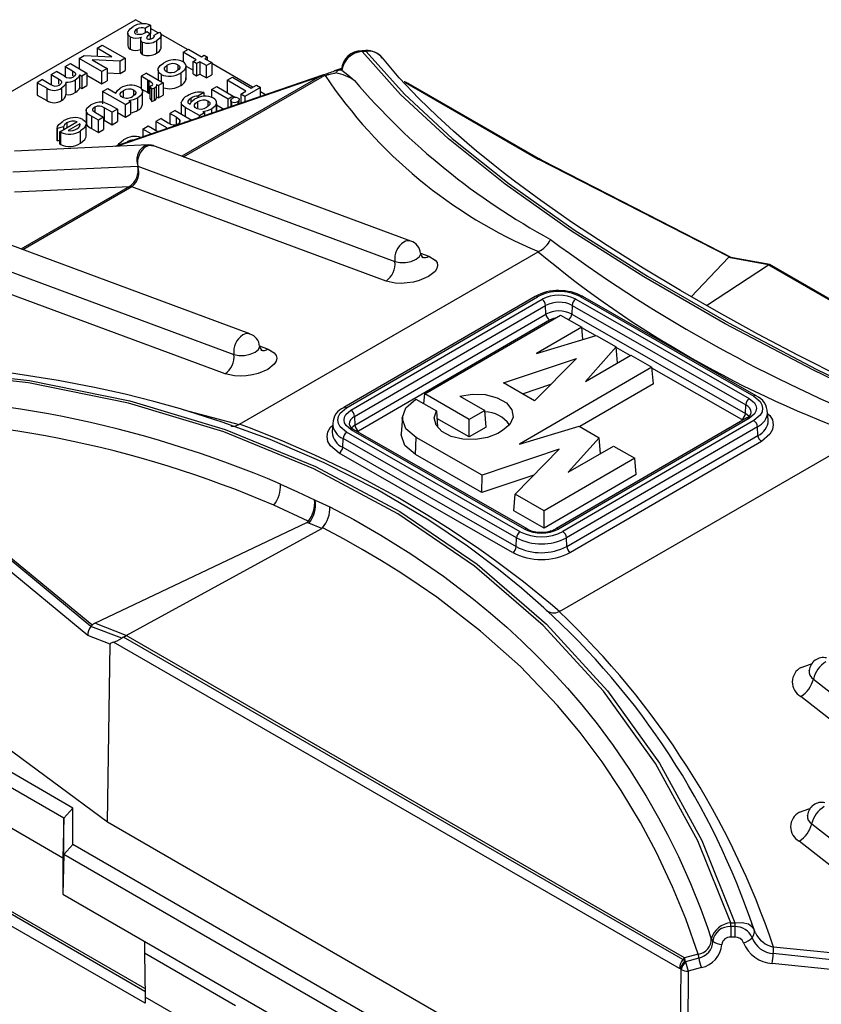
# Model space of a CAD drawing. Header units: inches. Extents: x 0 to 44, y 0 to 34.
# Tile 16 of 19: x 33.5 to 36.7, y 25.9 to 29.7. Entities that reach past the tile are written whole.
import ezdxf

# ---------------------------------------------------------------- set-up
doc = ezdxf.new("R2010")
doc.units = ezdxf.units.IN
doc.header["$LTSCALE"] = 4
doc.header["$MEASUREMENT"] = 0

msp = doc.modelspace()

# ---------------------------------------------------------------- linework, layer by layer
for p, q in [((31.4019, 28.2001), (33.9993, 29.6996)), ((34.027, 29.6836), (33.9993, 29.6996)), ((33.9689, 29.6473), (33.9689, 29.5991)), ((34.0046, 29.6628), (34.0046, 29.6483)), ((34.0576, 29.6777), (34.0372, 29.666)), ((34.0372, 29.651), (34.0372, 29.666)), ((34.0429, 29.6535), (34.0576, 29.645)), ((34.0576, 29.6777), (34.0576, 29.645)), ((34.087, 29.6489), (34.0576, 29.6659)), ((34.0576, 29.6242), (34.0576, 29.645)), ((34.0712, 29.6398), (34.0916, 29.6516)), ((33.9786, 29.6331), (33.9786, 29.5849)), ((34.0184, 29.6224), (34.0184, 29.5742)), ((34.0254, 29.6126), (34.0254, 29.5644)), ((34.0712, 29.6328), (34.0712, 29.6398)), ((34.0809, 29.6179), (34.0809, 29.5697)), ((34.201, 29.5831), (34.0975, 29.6429)), ((34.0983, 29.6377), (34.0983, 29.642)), ((34.0983, 29.5892), (34.0983, 29.6374)), ((33.8493, 29.5889), (33.8697, 29.6007)), ((33.9073, 29.5554), (33.8493, 29.5889)), ((33.8493, 29.5889), (33.8493, 29.5579)), ((33.8697, 29.6007), (33.9581, 29.5496)), ((34.0983, 29.5892), (34.0977, 29.5938)), ((34.184, 29.5733), (34.2044, 29.5851)), ((34.235, 29.5439), (34.184, 29.5733)), ((34.184, 29.5733), (34.184, 29.5362)), ((34.2044, 29.5851), (34.2554, 29.5557)), ((34.8938, 29.5792), (34.8787, 29.5784)), ((34.8954, 29.5763), (34.8804, 29.5755)), ((33.7253, 29.5173), (33.7457, 29.5291)), ((33.7457, 29.5291), (33.8103, 29.4918)), ((33.7802, 29.549), (33.7993, 29.56)), ((33.7802, 29.549), (33.7802, 29.5092)), ((33.8686, 29.498), (33.7802, 29.549)), ((33.7993, 29.56), (33.9073, 29.5554)), ((33.9391, 29.5387), (33.8308, 29.5433)), ((33.8308, 29.5433), (33.889, 29.5097)), ((33.9581, 29.5496), (33.9391, 29.5387)), ((33.9391, 29.4905), (33.9391, 29.5387)), ((33.9581, 29.5496), (33.9581, 29.5014)), ((34.2225, 29.5367), (34.235, 29.5439)), ((34.2361, 29.5289), (34.2225, 29.5367)), ((34.2225, 29.4885), (34.2225, 29.5367)), ((34.2486, 29.5361), (34.2361, 29.5289)), ((34.2747, 29.521), (34.2486, 29.5361)), ((34.2486, 29.5361), (34.2486, 29.4878)), ((34.2554, 29.5557), (34.2656, 29.5616)), ((34.2656, 29.5616), (34.2792, 29.5537)), ((34.2792, 29.5537), (34.269, 29.5478)), ((34.269, 29.5478), (34.2951, 29.5328)), ((34.2951, 29.5328), (34.2747, 29.521)), ((34.2792, 29.5419), (34.2792, 29.5537)), ((34.2951, 29.5328), (34.2951, 29.4846)), ((33.671, 29.4859), (33.6913, 29.4977)), ((33.7223, 29.4798), (33.6913, 29.4977)), ((33.7253, 29.5173), (33.7538, 29.5009)), ((33.7253, 29.5173), (33.7253, 29.4783)), ((33.7538, 29.5009), (33.7538, 29.4808)), ((33.8103, 29.4918), (33.7899, 29.48)), ((33.8103, 29.4918), (33.8103, 29.4436)), ((33.889, 29.5097), (33.8686, 29.498)), ((33.8686, 29.4497), (33.8686, 29.498)), ((33.889, 29.5097), (33.889, 29.4615)), ((33.889, 29.4926), (33.9391, 29.4905)), ((33.9391, 29.4905), (33.9581, 29.5014)), ((34.0415, 29.491), (34.0211, 29.4793)), ((34.0415, 29.491), (34.1061, 29.4538)), ((34.0865, 29.5037), (34.0865, 29.4651)), ((34.1225, 29.4985), (34.1225, 29.5221)), ((34.1638, 29.5243), (34.1638, 29.5035)), ((34.175, 29.4922), (34.175, 29.444)), ((34.1948, 29.5137), (34.1948, 29.4655)), ((34.1955, 29.4739), (34.1955, 29.5221)), ((34.1955, 29.5185), (34.2225, 29.5029)), ((34.2361, 29.5289), (34.2361, 29.4806)), ((34.2747, 29.4728), (34.2747, 29.521)), ((34.4543, 29.4369), (34.2951, 29.5288)), ((34.7997, 29.5093), (34.7729, 29.5001)), ((34.7876, 29.5028), (34.7997, 29.507)), ((34.8, 29.5036), (34.7876, 29.5028)), ((34.7997, 29.507), (34.8, 29.5036)), ((33.637, 29.4663), (33.6166, 29.4545)), ((33.6541, 29.4328), (33.6166, 29.4545)), ((33.6166, 29.4545), (33.6166, 29.4063)), ((33.637, 29.4663), (33.6694, 29.4476)), ((33.671, 29.4859), (33.6998, 29.4693)), ((33.671, 29.4859), (33.671, 29.4468)), ((33.6998, 29.4693), (33.6998, 29.4494)), ((33.7282, 29.4564), (33.7282, 29.4081)), ((33.7644, 29.464), (33.7644, 29.4157)), ((33.7822, 29.4845), (33.7899, 29.48)), ((33.7822, 29.4363), (33.7822, 29.4845)), ((33.7899, 29.48), (33.7899, 29.4318)), ((33.8103, 29.4834), (33.8686, 29.4497)), ((33.8686, 29.4497), (33.889, 29.4615)), ((34.7292, 29.4851), (33.919, 29.2067)), ((33.9268, 29.2071), (34.716, 29.4783)), ((34.0472, 29.4642), (34.0211, 29.4793)), ((34.0211, 29.4793), (34.0211, 29.4311)), ((34.0472, 29.4642), (34.0504, 29.4624)), ((34.0472, 29.416), (34.0472, 29.4642)), ((34.0504, 29.4624), (34.0504, 29.4142)), ((34.1061, 29.4538), (34.0879, 29.4433)), ((34.0981, 29.4864), (34.0981, 29.4584)), ((34.1061, 29.4538), (34.1061, 29.4055)), ((34.716, 29.4783), (34.1794, 29.1684)), ((34.186, 29.166), (34.7244, 29.4768)), ((34.1948, 29.4655), (34.1952, 29.4739)), ((34.2225, 29.4885), (34.2361, 29.4806)), ((34.2361, 29.4806), (34.2486, 29.4878)), ((34.2486, 29.4878), (34.2747, 29.4728)), ((34.2747, 29.4728), (34.2951, 29.4846)), ((34.3558, 29.4637), (34.3762, 29.4755)), ((34.4283, 29.4219), (34.3558, 29.4637)), ((34.3558, 29.4637), (34.3558, 29.4161)), ((34.3762, 29.4755), (34.4487, 29.4336)), ((34.716, 29.4783), (34.7285, 29.4848)), ((34.7365, 29.4821), (34.7244, 29.4768)), ((35.0437, 29.4575), (35.0435, 29.4575)), ((35.0513, 29.4559), (35.0456, 29.4576)), ((35.0486, 29.4553), (35.5646, 29.1573)), ((35.0542, 29.4541), (35.0486, 29.4553)), ((35.0542, 29.4541), (35.0506, 29.456)), ((35.0542, 29.4541), (35.5618, 29.1611)), ((33.6541, 29.4328), (33.6541, 29.3846)), ((33.7111, 29.4332), (33.7111, 29.385)), ((33.7822, 29.4363), (33.7899, 29.4318)), ((33.7899, 29.4318), (33.8103, 29.4436)), ((33.871, 29.4201), (33.8914, 29.4319)), ((33.9594, 29.3691), (33.871, 29.4201)), ((33.871, 29.4201), (33.871, 29.3719)), ((33.8914, 29.4319), (33.9225, 29.414)), ((33.951, 29.4232), (33.951, 29.3991)), ((33.993, 29.4049), (33.993, 29.4256)), ((34.0211, 29.4311), (34.0472, 29.416)), ((34.0261, 29.3713), (34.0261, 29.4195)), ((34.0472, 29.416), (34.0504, 29.4142)), ((34.0504, 29.4142), (34.0553, 29.4112)), ((34.0624, 29.443), (34.0553, 29.4405)), ((34.0625, 29.4292), (34.0553, 29.4405)), ((34.0553, 29.3923), (34.0553, 29.4405)), ((34.072, 29.4328), (34.0625, 29.4292)), ((34.0625, 29.3809), (34.0625, 29.4292)), ((34.072, 29.4328), (34.072, 29.3846)), ((34.08, 29.4479), (34.0879, 29.4433)), ((34.0805, 29.3941), (34.0805, 29.4423)), ((34.0879, 29.4433), (34.0879, 29.3951)), ((34.2643, 29.4161), (34.241, 29.4027)), ((34.2643, 29.4161), (34.2643, 29.4012)), ((34.2941, 29.4281), (34.3145, 29.4399)), ((34.2941, 29.4281), (34.2941, 29.398)), ((34.3587, 29.3908), (34.2941, 29.4281)), ((34.3145, 29.4399), (34.3791, 29.4026)), ((34.4079, 29.4101), (34.4283, 29.4219)), ((34.485, 29.4362), (34.4238, 29.4009)), ((34.4487, 29.4336), (34.4691, 29.4454)), ((34.4691, 29.4454), (34.485, 29.4362)), ((34.485, 29.4012), (34.485, 29.4362)), ((34.5045, 29.4079), (34.485, 29.4192)), ((35.565, 29.1602), (35.0617, 29.4507)), ((33.6166, 29.4063), (33.6541, 29.3846)), ((33.878, 29.3774), (33.9017, 29.3666)), ((33.9594, 29.3691), (33.9798, 29.3809)), ((33.9725, 29.3851), (33.9798, 29.3809)), ((33.9798, 29.3809), (33.9798, 29.3327)), ((34.0074, 29.3472), (34.0074, 29.3955)), ((34.0553, 29.3923), (34.0625, 29.3809)), ((34.0625, 29.3809), (34.072, 29.3846)), ((34.08, 29.3997), (34.0879, 29.3951)), ((34.0879, 29.3951), (34.1061, 29.4055)), ((34.2159, 29.3798), (34.2159, 29.3948)), ((34.2395, 29.3796), (34.2395, 29.3562)), ((34.241, 29.4027), (34.241, 29.3958)), ((34.2814, 29.3627), (34.2814, 29.3826)), ((34.3139, 29.3424), (34.3139, 29.3806)), ((34.3791, 29.4026), (34.3587, 29.3908)), ((34.3587, 29.3578), (34.3587, 29.3908)), ((34.3689, 29.3863), (34.3689, 29.3613)), ((34.3728, 29.3627), (34.3728, 29.3801)), ((34.3791, 29.4026), (34.3791, 29.3941)), ((34.3791, 29.402), (34.3884, 29.3967)), ((34.3961, 29.3811), (34.3961, 29.3707)), ((34.4019, 29.3726), (34.4019, 29.3881)), ((34.4079, 29.4101), (34.4079, 29.3747)), ((34.4238, 29.4009), (34.4079, 29.4101)), ((34.4238, 29.4009), (34.4238, 29.3802)), ((33.8074, 29.3501), (33.8074, 29.3019)), ((33.8081, 29.3396), (33.8081, 29.2914)), ((33.8331, 29.3463), (33.8436, 29.3386)), ((33.8406, 29.3594), (33.8406, 29.3409)), ((33.8436, 29.3386), (33.8751, 29.3204)), ((33.908, 29.3394), (33.877, 29.3573)), ((33.877, 29.3573), (33.877, 29.3091)), ((33.9017, 29.3666), (33.9284, 29.3512)), ((33.9284, 29.3512), (33.908, 29.3394)), ((33.908, 29.2912), (33.908, 29.3394)), ((33.9284, 29.3512), (33.9284, 29.303)), ((33.9284, 29.3388), (33.9594, 29.3209)), ((33.9594, 29.3209), (33.9594, 29.3691)), ((34.1527, 29.3465), (34.1323, 29.3347)), ((34.1527, 29.3465), (34.2173, 29.3092)), ((34.1766, 29.3754), (34.1766, 29.3327)), ((34.2472, 29.3265), (34.1921, 29.3583)), ((34.1921, 29.3583), (34.1921, 29.3237)), ((34.2472, 29.3265), (34.2676, 29.3383)), ((34.2604, 29.3424), (34.2676, 29.3383)), ((34.2676, 29.3383), (34.2676, 29.3265)), ((34.2954, 29.336), (34.2954, 29.353)), ((34.3138, 29.3732), (34.3138, 29.3424)), ((34.3139, 29.3685), (34.3422, 29.3521)), ((33.7048, 29.264), (33.7715, 29.3025)), ((33.8547, 29.3087), (33.8276, 29.3243)), ((33.8276, 29.3243), (33.8276, 29.2761)), ((33.8751, 29.3204), (33.8547, 29.3087)), ((33.8547, 29.2604), (33.8547, 29.3087)), ((33.8751, 29.3204), (33.8751, 29.2722)), ((33.8751, 29.31), (33.877, 29.3091)), ((33.877, 29.3091), (33.908, 29.2912)), ((33.908, 29.2912), (33.9284, 29.303)), ((33.9594, 29.3209), (33.9798, 29.3327)), ((34.0983, 29.3151), (34.0779, 29.3033)), ((34.1203, 29.2789), (34.0779, 29.3033)), ((34.0779, 29.3033), (34.0779, 29.2688)), ((34.0983, 29.3151), (34.1264, 29.2989)), ((34.158, 29.3199), (34.1323, 29.3347)), ((34.1323, 29.3347), (34.1323, 29.2957)), ((34.158, 29.3199), (34.1703, 29.3117)), ((34.158, 29.2927), (34.158, 29.3199)), ((34.1703, 29.3117), (34.1703, 29.2994)), ((34.1917, 29.3004), (34.1899, 29.3015)), ((34.1899, 29.3015), (34.1899, 29.2998)), ((34.2472, 29.3195), (34.2472, 29.3265)), ((33.7187, 29.2826), (33.6949, 29.2761)), ((33.6949, 29.2789), (33.6949, 29.2307)), ((33.6949, 29.2279), (33.6949, 29.2761)), ((33.7077, 29.2622), (33.7048, 29.264)), ((33.7048, 29.2157), (33.7048, 29.264)), ((33.7077, 29.2622), (33.7077, 29.214)), ((33.7187, 29.2826), (33.7187, 29.272)), ((33.732, 29.298), (33.732, 29.2797)), ((33.7829, 29.2947), (33.7375, 29.2685)), ((33.7829, 29.2856), (33.7829, 29.2947)), ((33.7857, 29.2193), (33.7857, 29.2675)), ((33.8068, 29.2454), (33.8068, 29.2936)), ((33.8276, 29.2761), (33.8547, 29.2604)), ((33.8547, 29.2604), (33.8751, 29.2722)), ((34.0276, 29.2743), (34.048, 29.2861)), ((34.0604, 29.2553), (34.0276, 29.2743)), ((34.0276, 29.2743), (34.0276, 29.244)), ((34.048, 29.2861), (34.086, 29.2641)), ((34.1203, 29.2759), (34.1203, 29.2789)), ((33.6953, 29.2307), (33.6949, 29.2279)), ((33.6949, 29.2279), (33.7048, 29.2306)), ((33.966, 29.2243), (33.966, 29.2229)), ((34.0486, 29.2127), (33.5281, 29.1887)), ((33.7048, 29.2157), (33.7077, 29.214)), ((35.0694, 28.8382), (34.0662, 29.2104)), ((35.5618, 29.1611), (35.5684, 29.1574)), ((35.5646, 29.1573), (35.5684, 29.1574)), ((36.3062, 28.7767), (35.5646, 29.1573)), ((35.5691, 29.157), (35.5646, 29.1573)), ((35.5684, 29.1574), (35.5691, 29.157)), ((35.5684, 29.1574), (35.5725, 29.1561)), ((35.5742, 29.1543), (35.5691, 29.157)), ((35.5691, 29.157), (35.5732, 29.1557)), ((35.5742, 29.1543), (36.3136, 28.7753)), ((33.522, 29.1072), (34.0078, 29.1295)), ((34.0078, 29.1295), (35.0071, 28.7587)), ((33.5285, 29.0305), (33.976, 29.0511)), ((33.976, 29.0511), (33.5537, 28.8073)), ((33.9844, 29.0496), (33.5603, 28.8048)), ((34.9727, 28.6829), (33.9844, 29.0496)), ((34.4438, 28.477), (33.4406, 28.8493)), ((33.3822, 28.7683), (34.3815, 28.3975)), ((34.4028, 28.1263), (35.564, 28.7966)), ((35.107, 28.7914), (35.1397, 28.7793)), ((35.564, 28.7966), (35.5655, 28.7974)), ((36.1585, 28.6218), (36.3037, 28.7741)), ((36.4592, 28.7457), (36.3037, 28.7741)), ((36.3083, 28.7756), (36.3062, 28.7767)), ((36.3083, 28.7756), (36.3136, 28.7753)), ((36.3136, 28.7753), (36.4644, 28.748)), ((36.2187, 28.5873), (36.4592, 28.7457)), ((36.4592, 28.7457), (36.4593, 28.7457)), ((36.4631, 28.7475), (36.4593, 28.7457)), ((36.4593, 28.7457), (38.4489, 27.5989)), ((36.4631, 28.7475), (36.4644, 28.748)), ((36.4631, 28.7475), (38.4628, 27.5941)), ((36.4632, 28.7473), (36.4644, 28.748)), ((34.3471, 28.3217), (33.3588, 28.6884)), ((35.5519, 28.6229), (34.8092, 28.1911)), ((34.8191, 28.1902), (35.5618, 28.622)), ((34.8364, 28.1803), (35.5791, 28.6121)), ((35.5791, 28.6121), (35.5793, 28.6122)), ((35.7103, 28.6124), (36.3848, 28.2258)), ((35.7275, 28.6223), (36.402, 28.2358)), ((35.7372, 28.6233), (35.737, 28.6235)), ((36.4118, 28.2368), (35.7372, 28.6233)), ((34.8504, 28.1562), (35.593, 28.588)), ((35.5945, 28.5542), (35.593, 28.588)), ((35.6964, 28.5882), (35.6949, 28.5544)), ((35.6964, 28.5882), (36.3709, 28.2016)), ((34.8519, 28.1223), (35.5945, 28.5542)), ((35.1235, 28.2437), (35.6515, 28.5507)), ((35.6515, 28.5507), (35.7337, 28.5036)), ((35.6949, 28.5544), (36.3695, 28.1678)), ((35.6085, 28.5309), (34.8658, 28.0991)), ((35.7337, 28.5036), (35.5577, 28.4013)), ((35.738, 28.4558), (35.7337, 28.5036)), ((35.7868, 28.4705), (35.7339, 28.5008)), ((35.5577, 28.4013), (35.7899, 28.4714)), ((35.7899, 28.4714), (35.8677, 28.4268)), ((34.4814, 28.4303), (34.5141, 28.4181)), ((35.8677, 28.4268), (35.7479, 28.2923)), ((35.8726, 28.3648), (35.8677, 28.4268)), ((35.9216, 28.3932), (35.8679, 28.424)), ((35.4291, 28.2866), (35.7129, 28.3817)), ((35.7129, 28.3817), (35.5502, 28.2172)), ((35.7479, 28.2923), (35.9239, 28.3946)), ((35.9239, 28.3946), (36.0061, 28.3475)), ((36.0061, 28.3475), (35.491, 28.048)), ((36.0119, 28.2832), (36.0061, 28.3475)), ((36.3556, 28.1445), (36.0063, 28.3447)), ((35.5502, 28.2172), (35.4291, 28.2866)), ((35.503, 28.2443), (35.6137, 28.2814)), ((36.0119, 28.2832), (35.7256, 28.1167)), ((35.1201, 28.206), (35.1235, 28.2437)), ((35.2965, 28.1446), (35.1235, 28.2437)), ((35.2596, 28.2351), (35.3566, 28.1795)), ((36.4118, 28.2368), (36.4116, 28.2369)), ((35.0892, 28.2237), (35.1686, 28.1782)), ((36.3695, 28.1678), (36.3709, 28.2016)), ((34.1866, 28.1819), (34.4015, 28.1254)), ((34.8504, 28.1562), (34.8519, 28.1223)), ((35.0362, 28.1534), (35.0321, 28.089)), ((35.1686, 28.1782), (35.1734, 28.1145)), ((35.3566, 28.1795), (35.2965, 28.1446)), ((35.3624, 28.1152), (35.3566, 28.1795)), ((36.3754, 28.151), (35.6328, 27.7191)), ((36.4583, 28.1417), (36.4562, 28.1746)), ((34.4015, 28.1254), (34.4028, 28.1263)), ((34.7655, 28.1294), (34.7634, 28.0964)), ((35.2965, 28.0769), (35.1708, 28.1489)), ((35.2965, 28.0769), (35.2965, 28.1446)), ((35.3624, 28.1152), (35.2965, 28.0769)), ((35.491, 28.048), (35.7232, 28.1181)), ((36.3853, 28.15), (35.6427, 27.7182)), ((36.4026, 28.1401), (35.6599, 27.7083)), ((36.4166, 28.116), (35.6739, 27.6842)), ((35.7232, 28.1181), (35.801, 28.0735)), ((36.4181, 28.0822), (36.4166, 28.116)), ((34.7634, 28.0964), (34.7633, 28.0947)), ((35.4942, 27.7079), (34.8197, 28.0945)), ((35.5114, 27.7179), (34.8369, 28.1045)), ((35.5212, 27.7189), (34.8467, 28.1055)), ((35.0872, 28.0085), (35.0901, 28.0745)), ((35.3461, 27.9278), (35.0901, 28.0745)), ((35.4257, 28.1011), (35.4071, 28.0903)), ((35.6469, 27.3981), (36.8254, 28.0784)), ((35.6754, 27.6503), (36.4181, 28.0822)), ((34.8044, 28.0365), (34.8058, 28.0704)), ((34.8044, 28.0365), (35.4789, 27.6499)), ((35.4804, 27.6838), (34.8058, 28.0704)), ((35.801, 28.0735), (35.6812, 27.9389)), ((35.6812, 27.9389), (35.8572, 28.0413)), ((36.432, 28.0589), (35.6894, 27.6271)), ((35.8059, 28.0115), (35.801, 28.0735)), ((35.8572, 28.0413), (35.9394, 27.9942)), ((35.465, 27.6266), (34.7905, 28.0132)), ((35.3454, 27.8605), (35.0872, 28.0085)), ((35.6462, 28.0284), (35.3461, 27.9278)), ((35.4741, 27.8544), (35.6462, 28.0284)), ((35.9394, 27.9942), (35.5874, 27.7895)), ((35.9452, 27.9299), (35.9394, 27.9942)), ((35.547, 27.9281), (35.3454, 27.8605)), ((35.3454, 27.8605), (35.3461, 27.9278)), ((35.9452, 27.9299), (35.5874, 27.7219)), ((35.469, 27.7897), (35.4741, 27.8544)), ((35.5874, 27.7895), (35.4741, 27.8544)), ((33.8254, 27.3389), (33.2516, 27.8135)), ((33.2518, 27.8222), (33.8297, 27.347)), ((34.6706, 27.7483), (34.537, 27.8107)), ((34.6978, 27.83), (34.7548, 27.805)), ((33.8133, 27.3043), (33.2354, 27.7809)), ((35.5874, 27.7219), (35.469, 27.7897)), ((35.5874, 27.7219), (35.5874, 27.7895)), ((33.8412, 27.3525), (34.6649, 27.7439)), ((34.6729, 27.7409), (34.6649, 27.7439)), ((34.7227, 27.7207), (34.6729, 27.7409)), ((33.9631, 27.3047), (34.7227, 27.7207)), ((34.7267, 27.7228), (34.726, 27.7232)), ((35.4789, 27.6499), (35.4804, 27.6838)), ((35.6754, 27.6503), (35.6739, 27.6842)), ((35.6894, 27.6271), (35.689, 27.6269)), ((31.903, 27.4865), (33.7166, 26.4396)), ((35.6469, 27.3981), (35.6452, 27.3973)), ((33.9631, 27.3047), (33.8412, 27.3525)), ((33.8254, 27.3389), (33.8314, 27.3456)), ((33.9452, 27.2937), (33.8254, 27.3389)), ((33.7559, 26.6323), (32.6028, 27.298)), ((33.9007, 27.271), (33.8133, 27.3043)), ((33.8897, 26.5775), (33.9007, 27.271)), ((36.1137, 26.0095), (33.9136, 27.2784)), ((33.9527, 27.2982), (33.9452, 27.2937)), ((33.9527, 27.2982), (33.9629, 27.3046)), ((36.1271, 26.0441), (33.9527, 27.2982)), ((33.9629, 27.3046), (33.9631, 27.3047)), ((36.1328, 26.0509), (33.9629, 27.3046)), ((33.7198, 26.5942), (32.5773, 27.2538)), ((36.6338, 27.1347), (37.5756, 26.3968)), ((33.8897, 26.5775), (33.2235, 27.0709)), ((37.4771, 26.3682), (36.5847, 27.0674)), ((32.2636, 26.9443), (34.0358, 25.9213)), ((34.0357, 25.9305), (32.2716, 26.9489)), ((34.036, 25.8737), (32.2544, 26.9021)), ((33.7559, 26.6323), (33.7198, 26.5942)), ((33.7559, 26.4908), (33.7559, 26.6323)), ((33.7198, 26.5942), (33.7166, 26.4396)), ((33.7198, 26.4527), (33.7198, 26.5942)), ((36.0343, 25.3395), (33.8897, 26.5775)), ((36.6273, 26.5715), (37.158, 26.1558)), ((37.0595, 26.1271), (36.5782, 26.5042)), ((33.7559, 26.4908), (33.7198, 26.4527)), ((35.9842, 25.2045), (33.7559, 26.4908)), ((33.7198, 26.4527), (33.7166, 26.2982)), ((33.7166, 26.4396), (33.7166, 26.2982)), ((35.9842, 25.1456), (33.7198, 26.4527)), ((33.7166, 26.2982), (36.4853, 24.6998)), ((36.313, 26.1869), (36.3284, 26.1869)), ((36.313, 26.1717), (36.313, 26.1869)), ((36.313, 26.1717), (36.3131, 26.131)), ((36.3284, 26.1717), (36.313, 26.1717)), ((36.3284, 26.1869), (36.3284, 26.1717)), ((36.3284, 26.1717), (36.3284, 26.131)), ((36.4032, 26.1593), (36.3943, 26.1825)), ((36.4088, 26.1482), (36.4032, 26.1593)), ((36.4045, 26.1513), (36.4032, 26.1593)), ((36.2369, 26.1248), (36.2433, 26.1151)), ((36.3284, 26.131), (36.3131, 26.131)), ((36.408, 26.1477), (36.4045, 26.1526)), ((34.0344, 26.1147), (34.0344, 26.0697)), ((36.9204, 26.0468), (36.4792, 26.0923)), ((34.0344, 26.0697), (34.388, 25.8656)), ((34.0344, 26.0697), (34.036, 25.8974)), ((36.1345, 26.0392), (36.1271, 26.0441)), ((36.1859, 26.0649), (36.1328, 26.0509)), ((36.1328, 26.0509), (36.1345, 26.0392)), ((36.1882, 26.0492), (36.1372, 26.035)), ((36.9185, 26.0194), (36.4779, 26.0669)), ((36.1174, 26.007), (36.1137, 26.0095)), ((36.1197, 26.0052), (36.1174, 26.007)), ((36.1372, 26.035), (36.1345, 26.0392)), ((36.1987, 26.0124), (36.1476, 25.9985)), ((36.9159, 25.982), (36.4737, 26.0286)), ((36.1147, 25.4337), (36.1197, 26.0052)), ((36.1476, 25.9985), (36.1426, 25.427)), ((34.2295, 25.7857), (34.036, 25.8974)), ((34.036, 25.8974), (34.036, 25.8737))]:
    msp.add_line(p, q)
at = {"flags": 128}
for points in [[(33.9786, 29.6331), (33.9728, 29.6375), (33.9696, 29.6427), (33.9689, 29.648), (33.9703, 29.6538), (33.9778, 29.664), (33.9899, 29.6726)], [(34.0046, 29.6628), (33.9991, 29.6589), (33.9956, 29.6542), (33.9949, 29.6516), (33.9951, 29.6492), (33.9965, 29.6468), (33.9991, 29.6448)], [(34.0576, 29.645), (34.0455, 29.6358), (34.0422, 29.6304), (34.0424, 29.6275), (34.0433, 29.6261), (34.0447, 29.625)], [(34.0916, 29.6516), (34.0973, 29.6449), (34.0983, 29.6374)], [(34.0651, 29.6271), (34.0689, 29.6298), (34.0714, 29.633), (34.0723, 29.6364), (34.0721, 29.6381), (34.0712, 29.6398)], [(34.0983, 29.6374), (34.0926, 29.6268), (34.0809, 29.6179)], [(34.0189, 29.5742), (34.0187, 29.5723), (34.0209, 29.568), (34.0254, 29.5644)], [(34.8786, 29.5784), (34.8788, 29.5783), (34.8796, 29.5775), (34.8804, 29.5755)], [(38.6265, 27.5136), (38.203, 27.6623), (37.7897, 27.8198), (37.3869, 27.9859), (37.0005, 28.1585), (36.6342, 28.336), (36.2916, 28.5165), (35.975, 28.6989), (35.6896, 28.8802), (35.4365, 29.0592), (35.2156, 29.2359), (35.0291, 29.4091), (34.8804, 29.5755)], [(34.8937, 29.5789), (34.8939, 29.5791), (34.8954, 29.5763)], [(34.8954, 29.5763), (35.044, 29.4102), (35.2303, 29.2375), (35.4508, 29.0612), (35.7035, 28.8826), (35.9885, 28.7018), (36.3046, 28.5198), (36.6452, 28.3404), (37.0069, 28.1651), (37.3896, 27.9941), (37.7914, 27.8282), (38.2041, 27.6709), (38.6265, 27.5225)], [(34.0981, 29.4864), (34.0916, 29.4913), (34.0878, 29.4971), (34.0865, 29.5033), (34.0874, 29.5094), (34.095, 29.521), (34.1081, 29.5308)], [(36.754, 28.3033), (36.5734, 28.3946), (36.4181, 28.4766), (36.2661, 28.5601), (36.1171, 28.6456), (35.9719, 28.7327), (35.8319, 28.8208), (35.6975, 28.91), (35.5739, 28.9966), (35.472, 29.0719), (35.4286, 29.1053), (35.3898, 29.1359), (35.3553, 29.1636), (35.3248, 29.1887), (35.2865, 29.221), (35.2346, 29.2662), (35.1714, 29.3239), (35.1002, 29.3933), (35.0244, 29.4737), (34.9591, 29.5516)], [(33.7538, 29.5009), (33.7615, 29.4957), (33.7645, 29.4927), (33.766, 29.4894), (33.7659, 29.4862), (33.7645, 29.4831), (33.7576, 29.4771)], [(34.1185, 29.4981), (34.1148, 29.5007), (34.1124, 29.5038), (34.1114, 29.507), (34.1116, 29.5105), (34.1154, 29.5168), (34.1225, 29.5221)], [(34.1638, 29.5243), (34.1674, 29.5217), (34.1699, 29.5187), (34.1709, 29.5155), (34.1706, 29.5121), (34.1668, 29.5058), (34.1598, 29.5005)], [(34.1948, 29.5137), (34.1878, 29.5021), (34.175, 29.4922)], [(34.7365, 29.4821), (34.7416, 29.484), (34.7471, 29.4858), (34.7472, 29.4859), (34.7481, 29.4861), (34.7504, 29.4868), (34.759, 29.4893), (34.7597, 29.4895), (34.7708, 29.492), (34.7722, 29.4922), (34.7729, 29.4923), (34.7729, 29.4923), (34.773, 29.4923), (34.773, 29.4923), (34.773, 29.4923), (34.773, 29.4923), (34.773, 29.4923), (34.773, 29.4923), (34.773, 29.4923), (34.7728, 29.4922), (34.7728, 29.4922), (34.7728, 29.4922), (34.7728, 29.4922), (34.7728, 29.4922), (34.7728, 29.4922), (34.7728, 29.4922), (34.7728, 29.4922), (34.7728, 29.4922), (34.7777, 29.4923)], [(34.7729, 29.5001), (34.7771, 29.5015), (34.7876, 29.5028)], [(34.801, 29.5028), (34.8005, 29.5032), (34.8, 29.5036)], [(34.801, 29.5028), (34.8247, 29.4852), (34.8498, 29.4632)], [(33.6998, 29.4693), (33.7075, 29.4641), (33.7105, 29.4611), (33.7118, 29.4578), (33.7115, 29.4544), (33.7097, 29.4511), (33.7029, 29.4455)], [(33.7282, 29.4564), (33.7281, 29.4531), (33.7274, 29.4499), (33.7239, 29.4438), (33.7111, 29.4332)], [(33.7822, 29.4845), (33.7765, 29.4733), (33.7644, 29.464)], [(34.0624, 29.443), (34.064, 29.4441), (34.0651, 29.4453), (34.0658, 29.4482), (34.0651, 29.451), (34.063, 29.4536), (34.0504, 29.4624)], [(35.0616, 29.4505), (35.06, 29.452), (35.0542, 29.4541)], [(33.9225, 29.414), (33.9283, 29.4247), (33.9399, 29.4337)], [(33.9466, 29.3988), (33.9428, 29.4014), (33.9404, 29.4045), (33.9394, 29.4078), (33.9398, 29.4113), (33.9438, 29.4178), (33.951, 29.4232)], [(33.993, 29.4256), (33.9966, 29.423), (33.999, 29.4199), (34, 29.4167), (33.9996, 29.4132), (33.9957, 29.4069), (33.9885, 29.4016)], [(34.0131, 29.4375), (34.0165, 29.4354), (34.0196, 29.433), (34.0239, 29.4277), (34.0259, 29.4221), (34.0256, 29.416), (34.0195, 29.4049), (34.0074, 29.3955)], [(34.08, 29.4479), (34.0806, 29.4459), (34.0808, 29.4438), (34.0795, 29.4397), (34.0765, 29.436), (34.072, 29.4328)], [(33.9725, 29.3851), (33.9914, 29.3886), (34.0074, 29.3955)], [(34.1921, 29.3583), (34.1809, 29.3668), (34.1775, 29.3718), (34.1766, 29.3771)], [(34.2159, 29.3948), (34.208, 29.3895), (34.2027, 29.3832), (34.202, 29.3795), (34.2025, 29.3779), (34.2036, 29.3764), (34.2111, 29.3709)], [(34.2111, 29.3709), (34.2168, 29.3815), (34.2285, 29.3903)], [(34.2348, 29.3559), (34.2312, 29.3585), (34.2288, 29.3615), (34.2279, 29.3647), (34.2283, 29.3681), (34.2323, 29.3743), (34.2395, 29.3796)], [(34.2814, 29.3826), (34.2849, 29.38), (34.2872, 29.3769), (34.2879, 29.3737), (34.2874, 29.3703), (34.2832, 29.3641), (34.2761, 29.3589)], [(34.3728, 29.3801), (34.3708, 29.3815), (34.3695, 29.3832), (34.3689, 29.385), (34.369, 29.3869), (34.3707, 29.3904), (34.3745, 29.3934)], [(34.398, 29.3943), (34.4, 29.3929), (34.4013, 29.3912), (34.4018, 29.3894), (34.4018, 29.3875), (34.3999, 29.384), (34.3961, 29.3811)], [(33.8081, 29.3396), (33.8067, 29.3474), (33.8101, 29.3551), (33.8259, 29.3679)], [(33.8276, 29.3243), (33.8164, 29.3314), (33.8081, 29.3396)], [(33.8406, 29.3594), (33.8335, 29.3534), (33.8322, 29.3499), (33.8323, 29.3481), (33.8331, 29.3463)], [(34.2604, 29.3424), (34.2794, 29.3461), (34.2954, 29.353)], [(34.3138, 29.3732), (34.3075, 29.3622), (34.2954, 29.353)], [(33.6949, 29.2761), (33.696, 29.2844), (33.7007, 29.2922), (33.7178, 29.3055)], [(33.7944, 29.3116), (33.801, 29.3067), (33.8053, 29.3011), (33.8068, 29.2952), (33.8061, 29.2888), (33.7988, 29.2773), (33.7857, 29.2675)], [(34.1643, 29.2943), (34.1671, 29.2961), (34.1694, 29.298), (34.1724, 29.3025), (34.1727, 29.3072), (34.1703, 29.3117)], [(33.732, 29.298), (33.723, 29.2909), (33.7187, 29.2826)], [(33.7712, 29.2748), (33.7783, 29.2799), (33.783, 29.2857)], [(33.7857, 29.2193), (33.8021, 29.2329), (33.8067, 29.2434), (33.8064, 29.2453)], [(33.93, 29.2105), (33.9301, 29.2108), (33.9348, 29.2186), (33.9519, 29.2319)], [(34.0317, 29.2076), (34.0455, 29.2124), (34.0486, 29.2121)], [(34.04, 29.2061), (34.0537, 29.211), (34.0684, 29.2095)], [(34.0685, 29.2096), (34.0605, 29.2118), (34.0487, 29.2127)], [(35.5618, 29.1611), (35.5647, 29.1604), (35.5671, 29.1593)], [(35.5728, 29.1561), (35.5701, 29.1576), (35.5671, 29.1593)], [(35.578, 29.1534), (35.5759, 29.1545), (35.5733, 29.1558)], [(36.3201, 28.7722), (35.9894, 28.942), (35.5801, 29.1519)], [(35.1397, 28.7793), (35.1641, 28.7647), (35.1711, 28.7546), (35.1734, 28.7436), (35.1708, 28.7321), (35.1634, 28.7205), (35.1384, 28.7006), (35.1019, 28.685), (35.0791, 28.6791), (35.0553, 28.6754), (35.0315, 28.674), (35.0088, 28.675), (34.9727, 28.6829)], [(35.0071, 28.7587), (35.026, 28.7547), (35.0484, 28.755), (35.0708, 28.7595), (35.0899, 28.7675), (35.1028, 28.7779), (35.1074, 28.7891), (35.1073, 28.7911)], [(36.3083, 28.7756), (36.3055, 28.7751), (36.3037, 28.7741)], [(38.4669, 27.5926), (37.5729, 28.1082), (36.4641, 28.7479)], [(35.6301, 28.5383), (35.6243, 28.5372), (35.6085, 28.5309)], [(34.3815, 28.3975), (34.4004, 28.3935), (34.4228, 28.3938), (34.4452, 28.3983), (34.4643, 28.4064), (34.4772, 28.4168), (34.4818, 28.4279), (34.4817, 28.4299)], [(34.5141, 28.4181), (34.5385, 28.4035), (34.5455, 28.3935), (34.5478, 28.3824), (34.5452, 28.3709), (34.5378, 28.3593), (34.5128, 28.3394), (34.4763, 28.3238), (34.4535, 28.3179), (34.4296, 28.3143), (34.4059, 28.3129), (34.3832, 28.3139), (34.3471, 28.3217)], [(36.313, 26.1869), (36.1853, 26.5055), (36.0204, 26.8058), (35.8184, 27.0871), (35.5833, 27.3433), (35.3168, 27.5735), (35.0188, 27.7775), (34.6916, 27.9531), (34.3418, 28.0966), (33.9722, 28.2077), (33.5828, 28.2864), (33.1759, 28.3318), (32.7589, 28.343)], [(32.7607, 28.3519), (33.1788, 28.3409), (33.5868, 28.2956), (33.9773, 28.2168), (34.348, 28.1057), (34.6987, 27.9621), (35.0269, 27.7864), (35.327, 27.5813), (35.5968, 27.3482), (35.8338, 27.0894), (36.0359, 26.8074), (36.2007, 26.5064), (36.3284, 26.1869)], [(35.5861, 27.4118), (35.4998, 27.4878), (35.4095, 27.5615), (35.2899, 27.6514), (35.1388, 27.7534), (34.9401, 27.8708), (34.7319, 27.9762), (34.523, 28.0661), (34.3363, 28.1346), (34.1737, 28.186), (34.0697, 28.215), (33.9584, 28.243), (33.8394, 28.2694), (33.6981, 28.2965), (33.5175, 28.3244), (33.2965, 28.3489), (33.0349, 28.3649), (32.7715, 28.3665)], [(35.2596, 28.2351), (35.3082, 28.2431), (35.3585, 28.241), (35.4046, 28.229), (35.4407, 28.2086), (35.4624, 28.1823), (35.4672, 28.1532), (35.4544, 28.125), (35.4257, 28.1011)], [(36.402, 28.2358), (36.4268, 28.2148), (36.4341, 28.2017), (36.4366, 28.188), (36.4343, 28.1743), (36.4271, 28.1611), (36.4026, 28.1401)], [(34.8197, 28.0945), (34.7949, 28.1154), (34.7876, 28.1286), (34.7851, 28.1423), (34.7874, 28.156), (34.7946, 28.1692), (34.8191, 28.1902)], [(34.8092, 28.1911), (34.8092, 28.1911), (34.8095, 28.1912)], [(35.0901, 28.0745), (35.0503, 28.1087), (35.0361, 28.149), (35.0498, 28.1894), (35.0892, 28.2237)], [(36.3848, 28.2258), (36.4045, 28.2092), (36.4103, 28.1988), (36.4122, 28.1879), (36.4104, 28.1771), (36.4047, 28.1667), (36.3853, 28.15)], [(34.8369, 28.1045), (34.8172, 28.1211), (34.8114, 28.1314), (34.8095, 28.1423), (34.8113, 28.1532), (34.817, 28.1636), (34.8364, 28.1803)], [(35.4071, 28.0903), (35.3673, 28.0739), (35.3203, 28.0661), (35.2715, 28.0678), (35.2265, 28.0787), (35.1903, 28.0977), (35.1671, 28.1226), (35.1596, 28.1505), (35.1686, 28.1782)], [(36.3832, 28.1568), (36.3783, 28.1616), (36.3695, 28.1678)], [(36.4567, 28.167), (36.4648, 28.1601), (36.4746, 28.1425), (36.4781, 28.1238), (36.4748, 28.105), (36.4652, 28.0874), (36.432, 28.0589)], [(34.4015, 28.1254), (34.3847, 28.1176), (34.3738, 28.1176), (34.3711, 28.119)], [(34.7905, 28.0132), (34.7569, 28.0415), (34.7471, 28.0591), (34.7436, 28.0779), (34.7469, 28.0967), (34.7565, 28.1143), (34.765, 28.1216)], [(34.8519, 28.1223), (34.8431, 28.1161), (34.8383, 28.1112)], [(35.0872, 28.0085), (35.0464, 28.0435), (35.032, 28.0849), (35.0334, 28.089)], [(34.5629, 27.8927), (34.6292, 27.8627), (34.6948, 27.8315)], [(34.6948, 27.8315), (34.6963, 27.8308), (34.6978, 27.83)], [(34.7548, 27.805), (34.8472, 27.7557), (34.9526, 27.6951), (35.0695, 27.6218), (35.1959, 27.5348), (35.3129, 27.4458), (35.3787, 27.3916), (35.4422, 27.3365), (35.5012, 27.2822), (35.5583, 27.2267), (35.6174, 27.1658), (35.6781, 27.0993), (35.7339, 27.0342), (35.7933, 26.96), (35.8556, 26.8762), (35.9196, 26.7828), (35.9842, 26.6794), (36.0323, 26.5952), (36.0684, 26.5273), (36.1091, 26.4446), (36.156, 26.34), (36.196, 26.2401), (36.2222, 26.1681), (36.2369, 26.1248)], [(34.6649, 27.7439), (34.6683, 27.7459), (34.6706, 27.7483)], [(34.726, 27.7232), (34.7245, 27.7219), (34.7227, 27.7207)], [(36.1859, 26.0649), (36.1375, 26.2018), (36.0865, 26.3266), (36.0238, 26.4605), (35.9622, 26.5767), (35.8874, 26.7018), (35.8131, 26.8128), (35.7273, 26.9274), (35.6397, 27.0323), (35.495, 27.1834), (35.3401, 27.3217), (35.1698, 27.4528), (35.1019, 27.5002), (35.0304, 27.5474), (34.9556, 27.5942), (34.8802, 27.6389), (34.8101, 27.6784), (34.7267, 27.7228)], [(33.8297, 27.347), (33.8305, 27.3463), (33.8314, 27.3456)], [(33.8314, 27.3456), (33.8358, 27.3494), (33.8412, 27.3525)], [(33.9136, 27.2784), (33.9025, 27.2746), (33.9012, 27.2731), (33.9007, 27.2715), (33.9007, 27.271)], [(33.9136, 27.2784), (33.9281, 27.2837), (33.9452, 27.2937)], [(36.586, 27.18), (36.6226, 27.1932), (36.6288, 27.1939)], [(36.6172, 27.1687), (36.617, 27.1674), (36.6175, 27.168)], [(36.5795, 26.6168), (36.6161, 26.6301), (36.6223, 26.6308)], [(36.6107, 26.6056), (36.6105, 26.6043), (36.611, 26.6048)], [(36.3284, 26.1869), (36.3571, 26.1884), (36.3816, 26.1821)], [(36.3816, 26.1821), (36.3953, 26.1723), (36.4032, 26.1593)], [(36.396, 26.1285), (36.4023, 26.14), (36.4045, 26.1513)]]:
    msp.add_lwpolyline(points, dxfattribs=at)
for centre, radius, start, end in [((34.0283, 29.6138), 0.0703, 65.4139, 123.1805), ((34.0131, 29.6884), 0.0458, 252.2046, 310.4391), ((34.0241, 29.6307), 0.0376, 69.627, 121.3289), ((34.0014, 29.6825), 0.0544, 245.1628, 292.4212), ((34.0306, 29.6235), 0.0121, 134.2883, 244.1252), ((34.0482, 29.6665), 0.0585, 246.98, 303.9315), ((34.053, 29.6446), 0.0213, 247.3242, 304.8041), ((33.9837, 29.5982), 0.0142, 176.1725, 248.9951), ((34.0006, 29.6297), 0.0499, 243.8387, 290.9831), ((34.048, 29.6211), 0.0611, 248.2783, 302.6331), ((34.0662, 29.6003), 0.034, 295.6755, 340.9476), ((34.8784, 29.4993), 0.0791, 89.8555, 175.4879), ((34.8855, 29.4903), 0.0854, 93.4622, 171.5567), ((34.8993, 29.5027), 0.0767, 39.8961, 94.226), ((34.9061, 29.5145), 0.0628, 34.8539, 99.8314), ((34.1511, 29.4624), 0.0808, 65.8728, 122.1865), ((34.176, 29.5185), 0.0194, 345.5906, 65.3727), ((34.131, 29.5622), 0.0827, 246.5481, 302.1892), ((34.137, 29.5361), 0.0423, 243.9657, 302.5772), ((34.1451, 29.4864), 0.0422, 63.6745, 122.3543), ((33.4614, 33.2448), 3.9677, 288.6229, 289.3013), ((34.8037, 29.4779), 0.0297, 122.8414, 151.0136), ((34.7354, 29.2835), 0.213, 57.5048, 78.5362), ((33.7421, 29.5061), 0.0329, 233.0483, 297.966), ((33.7345, 29.5162), 0.0602, 263.9779, 299.7558), ((34.1561, 29.4814), 0.0419, 296.8849, 337.6411), ((34.7166, 29.457), 0.0213, 68.6563, 91.5784), ((34.7296, 29.4751), 0.00981, 45.8703, 96.8846), ((36.2956, 30.5256), 1.8761, 213.7931, 247.0976), ((36.8992, 31.211), 2.6935, 220.4599, 241.4656), ((35.0447, 29.4533), 0.00432, 27.1575, 104.5593), ((33.6823, 29.4777), 0.053, 237.8429, 302.9383), ((33.6878, 29.4724), 0.0309, 233.4958, 299.342), ((33.7345, 29.4681), 0.0603, 263.995, 299.7386), ((33.7494, 29.4468), 0.0344, 295.7224, 342.2591), ((33.9801, 29.3677), 0.0773, 64.6741, 121.3169), ((33.9743, 29.3863), 0.0436, 64.5497, 122.203), ((34.1307, 29.5146), 0.0834, 252.8382, 302.1318), ((34.2482, 29.3338), 0.0839, 78.9177, 124.5065), ((33.6823, 29.4294), 0.0529, 237.8393, 302.9418), ((33.7023, 29.4094), 0.0259, 289.8701, 357.3065), ((33.8638, 29.3077), 0.0712, 78.4565, 122.1851), ((33.965, 29.4376), 0.043, 244.5857, 303.1376), ((34.0665, 29.3978), 0.0143, 292.831, 345.1539), ((34.2133, 29.3672), 0.038, 109.4309, 164.8654), ((34.2439, 29.3499), 0.0529, 93.1473, 122.0214), ((34.2689, 29.3258), 0.0761, 64.5668, 122.1066), ((34.2632, 29.3432), 0.0434, 65.234, 123.1319), ((34.2942, 29.3762), 0.0198, 351.4265, 68.0052), ((34.3836, 29.4029), 0.0252, 244.8398, 299.9292), ((34.3871, 29.372), 0.0248, 64.0097, 120.5707), ((33.8572, 29.3309), 0.033, 53.2348, 120.3079), ((33.9707, 29.4094), 0.0722, 277.2532, 300.5129), ((33.9997, 29.3718), 0.0258, 287.3772, 358.7981), ((34.2528, 29.3942), 0.0423, 244.8095, 303.4276), ((33.7616, 29.2393), 0.0794, 65.5659, 123.4245), ((33.7565, 29.2586), 0.0464, 71.1033, 121.9519), ((33.7422, 29.3306), 0.0766, 243.2182, 304.6167), ((33.7459, 29.3165), 0.0487, 260.0881, 301.271), ((33.7727, 29.2901), 0.0112, 337.3042, 24.2873), ((33.8576, 29.3346), 0.0658, 221.0991, 242.8046), ((34.1488, 29.3251), 0.0345, 229.4869, 296.7681), ((33.9962, 29.1658), 0.0796, 72.2774, 123.7905), ((33.9909, 29.1839), 0.0474, 90.2106, 121.5251), ((33.7418, 29.2878), 0.0814, 245.1816, 302.6532), ((34.0709, 29.1529), 0.0673, 125.6555, 200.3211), ((34.0832, 29.1429), 0.0766, 124.3297, 190.0624), ((34.0323, 29.1863), 0.0213, 68.6563, 91.5784), ((35.574, 29.1455), 0.00881, 46.2926, 88.5171), ((33.9331, 29.1141), 0.0762, 304.2538, 11.6721), ((33.9428, 29.1052), 0.0694, 306.8129, 20.5078), ((33.9766, 29.0298), 0.0213, 68.6563, 91.5784), ((35.0592, 28.8075), 0.0323, 71.4365, 123.2602), ((35.5195, 28.8902), 0.1036, 296.3718, 333.9623), ((39.0252, 33.4301), 5.716, 233.3422, 247.815), ((35.0858, 28.7687), 0.0793, 123.9202, 187.2463), ((35.0535, 28.7868), 0.0537, 4.5554, 72.4913), ((35.1331, 28.7931), 0.0258, 184.3425, 228.8941), ((35.122, 28.8063), 0.0323, 250.8823, 303.2866), ((38.2126, 31.9817), 4.1424, 230.2542, 250.4353), ((34.9284, 28.7487), 0.0793, 303.9202, 7.2463), ((35.556, 28.6144), 0.00949, 52.9745, 116.1312), ((35.6389, 28.4717), 0.174, 88.0051, 119.8326), ((35.6171, 28.5268), 0.1102, 119.9972, 120.1771), ((35.6424, 28.4694), 0.1726, 89.2303, 117.7322), ((35.5629, 28.5866), 0.0302, 2.6318, 57.6073), ((35.6449, 28.4857), 0.1425, 62.6993, 117.4204), ((35.6473, 28.4689), 0.1731, 62.4244, 90.8782), ((35.65, 28.4673), 0.1783, 60.8458, 91.6378), ((35.7267, 28.5869), 0.0303, 122.8188, 177.4208), ((35.7333, 28.6143), 0.00994, 67.6748, 125.6768), ((35.6449, 28.4883), 0.1124, 62.7291, 117.5103), ((35.6449, 28.4574), 0.1091, 62.7291, 117.5103), ((35.6248, 28.5565), 0.0304, 184.5007, 237.4771), ((35.6639, 28.5569), 0.0311, 308.4302, 355.2685), ((34.4601, 28.4075), 0.0793, 123.9202, 187.2463), ((34.4336, 28.4463), 0.0323, 71.4365, 123.2602), ((34.4278, 28.4256), 0.0537, 4.5554, 72.4913), ((34.5075, 28.432), 0.0258, 184.3425, 228.8941), ((34.3028, 28.3875), 0.0793, 303.9202, 7.2463), ((34.4964, 28.4451), 0.0323, 250.8823, 303.2866), ((32.8859, 23.9821), 4.255, 66.7894, 90.7236), ((36.4078, 28.2277), 0.00994, 67.6748, 125.6768), ((36.3818, 28.1689), 0.0738, 0.5512, 66.3853), ((34.8333, 28.1278), 0.0673, 110.6281, 179.3858), ((34.8133, 28.1819), 0.0101, 54.7702, 112.5496), ((36.4013, 28.2003), 0.0303, 122.8188, 177.4208), ((36.3558, 28.1679), 0.037, 6.2617, 65.7776), ((32.8898, 23.9858), 4.1645, 66.7019, 90.786), ((34.8649, 28.1234), 0.0358, 113.8544, 175.5484), ((34.8203, 28.1548), 0.0302, 2.6318, 57.6073), ((35.3538, 28.051), 0.1231, 36.2887, 88.4568), ((36.339, 28.1701), 0.0306, 302.9457, 355.5677), ((36.3679, 28.1744), 0.0244, 287.1876, 353.9407), ((36.3796, 28.1424), 0.00949, 52.9745, 116.1312), ((36.39, 28.1767), 0.0662, 293.6184, 358.2188), ((33.0077, 24.3159), 4.0577, 49.4267, 69.8898), ((34.8307, 28.1307), 0.0653, 182.2944, 247.65), ((34.8554, 28.1304), 0.0262, 189.1391, 251.2849), ((34.8822, 28.1247), 0.0304, 184.5007, 237.4771), ((36.3864, 28.1146), 0.0302, 2.6318, 57.6073), ((36.3929, 28.1426), 0.0655, 292.6378, 359.1994), ((34.8315, 28.0992), 0.0683, 183.8082, 246.6215), ((34.8362, 28.069), 0.0303, 122.8188, 177.4208), ((34.8427, 28.0965), 0.00985, 65.8924, 125.835), ((36.4483, 28.0846), 0.0304, 184.5007, 237.4771), ((34.7739, 28.0389), 0.0306, 302.9457, 355.5677), ((34.4356, 27.8879), 0.1274, 322.7335, 2.1806), ((34.577, 27.8206), 0.1184, 322.324, 5.0788), ((34.585, 27.8135), 0.114, 320.4148, 8.3271), ((34.6357, 27.801), 0.1192, 319.2433, 1.9221), ((35.5107, 27.6824), 0.0303, 122.8188, 177.4208), ((35.5768, 27.8677), 0.1798, 242.6885, 297.5508), ((35.5171, 27.7105), 0.00932, 62.7174, 127.6321), ((35.5768, 27.8445), 0.1424, 242.6885, 297.5508), ((35.5716, 27.8075), 0.1016, 240.478, 272.922), ((35.5805, 27.8135), 0.1076, 268.0047, 298.8333), ((35.6369, 27.7104), 0.00969, 53.7992, 116.5756), ((35.6438, 27.6828), 0.0302, 2.6318, 57.6073), ((35.5768, 27.8708), 0.2103, 242.7291, 297.5103), ((35.4484, 27.6523), 0.0306, 302.9457, 355.5677), ((35.5768, 27.8431), 0.2436, 242.6993, 297.4204), ((35.5768, 27.8398), 0.2136, 242.7291, 297.5103), ((35.7057, 27.6527), 0.0304, 184.5007, 237.4771), ((33.6093, 25.2298), 2.9443, 18.4741, 47.824), ((35.6244, 27.4351), 0.0432, 227.5239, 298.8746), ((33.4339, 25.0651), 3.2139, 18.64, 46.5232), ((33.8656, 27.3055), 0.0523, 140.1927, 181.2256), ((36.6734, 27.1625), 0.0558, 77.452, 173.9547), ((36.7397, 27.109), 0.109, 121.42, 166.386), ((36.616, 27.1233), 0.0641, 117.8583, 240.8185), ((36.6524, 27.1647), 0.0353, 173.5743, 238.2005), ((36.5279, 27.1603), 0.109, 301.42, 346.386), ((36.6669, 26.5994), 0.0558, 77.452, 173.9547), ((36.7332, 26.5459), 0.109, 121.42, 166.386), ((36.6095, 26.5602), 0.0641, 117.8583, 240.8185), ((36.6459, 26.6015), 0.0353, 173.5743, 238.2005), ((36.5214, 26.5972), 0.109, 301.42, 346.386), ((36.3216, 26.0987), 0.0886, 95.5811, 162.8734), ((36.3077, 26.1071), 0.0649, 85.2829, 172.8758), ((36.3321, 26.1031), 0.0687, 21.6797, 93.1497), ((36.1793, 26.1222), 0.0577, 276.5023, 2.5788), ((36.3104, 26.0987), 0.0324, 85.2829, 172.8752), ((36.3303, 26.0967), 0.0343, 21.6798, 93.1498), ((36.3518, 26.1671), 0.0587, 280.1966, 318.8198), ((36.4839, 26.1603), 0.0935, 199.8467, 266.3058), ((36.5009, 26.1919), 0.102, 205.3832, 257.7151), ((36.173, 26.118), 0.0704, 282.4983, 357.6984), ((36.1788, 26.1101), 0.0997, 281.5312, 355.7479), ((36.2762, 26.1523), 0.0496, 228.4924, 272.2926), ((36.4809, 26.1559), 0.1275, 201.4038, 266.7382), ((35.9159, 26.1076), 0.5635, 355.8612, 358.4444), ((36.1742, 26.0061), 0.0606, 141.0329, 176.7618), ((36.2253, 25.9674), 0.1246, 137.9092, 141.9927), ((36.4542, 26.0971), 0.2703, 186.8361, 190.2065), ((36.3901, 26.087), 0.2054, 190.6062, 201.2957), ((35.9734, 26.1037), 0.5058, 351.4663, 355.8325), ((36.1837, 25.9925), 0.0679, 136.5189, 167.6578), ((36.1892, 25.9846), 0.0724, 135.8674, 163.4808), ((36.3361, 26.0718), 0.2023, 190.4837, 201.2473), ((36.1468, 26.0567), 0.0582, 242.3183, 270.7855)]:
    msp.add_arc(centre, radius, start, end)

doc.saveas('drawing.dxf')
